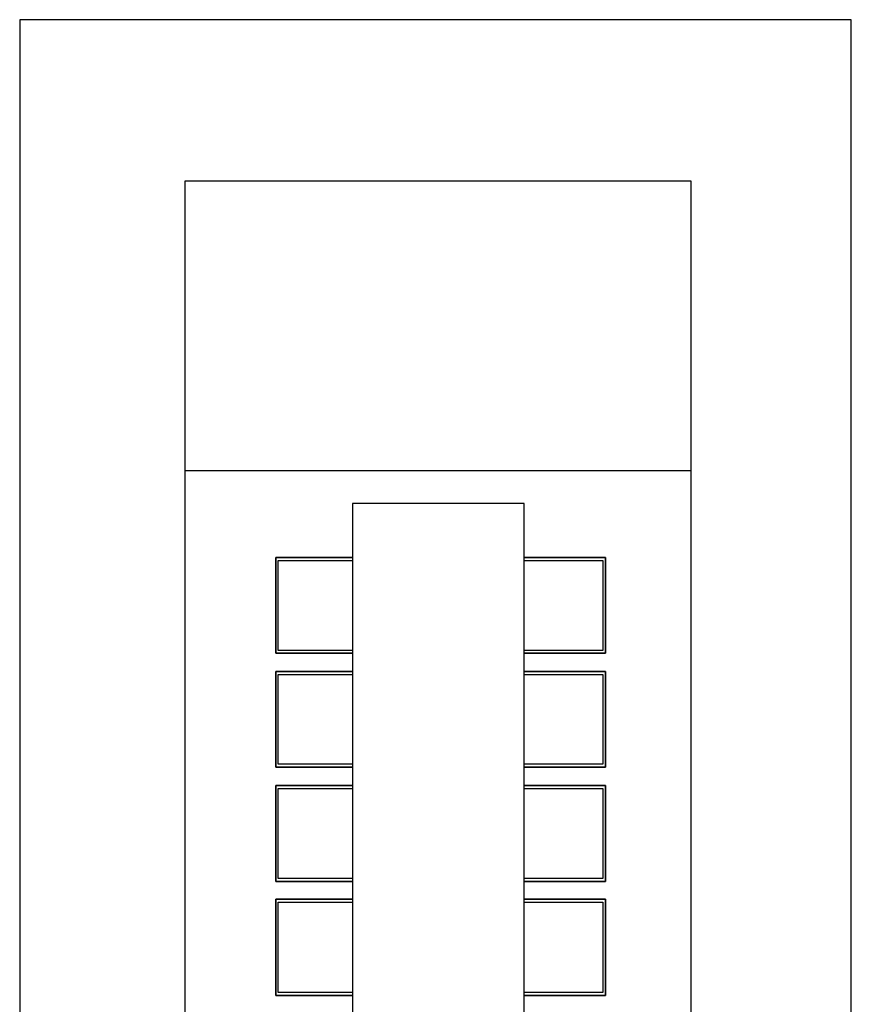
# Model space of a CAD drawing. Header units: millimetres. Extents: x 335 to 91596, y -1 to 84.
# Tile 77 of 87: x 372.42 to 375.47, y 46.76 to 50.37. Entities that reach past the tile are written whole.
import ezdxf

# ---------------------------------------------------------------- set-up
doc = ezdxf.new("R2010")
doc.units = ezdxf.units.MM
doc.header["$MEASUREMENT"] = 0

msp = doc.modelspace()

# ---------------------------------------------------------------- linework, layer by layer
at = {"color": 7}
for p, q in [((375.471, 50.3732), (372.421, 50.3732)), ((372.421, 50.3732), (372.421, 36.4452)), ((375.471, 36.4452), (375.471, 50.3732)), ((373.36, 48.4002), (373.36, 48.0492)), ((373.641, 48.4002), (373.36, 48.4002)), ((373.369, 48.0592), (373.369, 48.3892)), ((373.369, 48.3892), (373.641, 48.3892)), ((374.57, 48.4002), (374.271, 48.4002)), ((374.271, 48.3892), (374.56, 48.3892)), ((374.56, 48.3892), (374.56, 48.0592)), ((374.57, 48.0492), (374.57, 48.4002)), ((373.36, 48.0492), (373.641, 48.0492)), ((373.641, 48.0592), (373.369, 48.0592)), ((374.56, 48.0592), (374.271, 48.0592)), ((374.271, 48.0492), (374.57, 48.0492)), ((373.36, 47.9812), (373.36, 47.6312)), ((373.641, 47.9812), (373.36, 47.9812)), ((374.57, 47.9812), (374.271, 47.9812)), ((374.57, 47.6312), (374.57, 47.9812)), ((373.369, 47.6412), (373.369, 47.9712)), ((373.369, 47.9712), (373.641, 47.9712)), ((374.271, 47.9712), (374.56, 47.9712)), ((374.56, 47.9712), (374.56, 47.6412)), ((373.36, 47.6312), (373.641, 47.6312)), ((373.641, 47.6412), (373.369, 47.6412)), ((374.56, 47.6412), (374.271, 47.6412)), ((374.271, 47.6312), (374.57, 47.6312)), ((373.36, 47.5632), (373.36, 47.2112)), ((373.641, 47.5632), (373.36, 47.5632)), ((373.369, 47.2222), (373.369, 47.5522)), ((373.369, 47.5522), (373.641, 47.5522)), ((374.57, 47.5632), (374.271, 47.5632)), ((374.271, 47.5522), (374.56, 47.5522)), ((374.56, 47.5522), (374.56, 47.2222)), ((374.57, 47.2112), (374.57, 47.5632)), ((373.641, 47.2222), (373.369, 47.2222)), ((374.56, 47.2222), (374.271, 47.2222)), ((373.36, 47.2112), (373.641, 47.2112)), ((374.271, 47.2112), (374.57, 47.2112)), ((373.36, 47.1462), (373.36, 46.7932)), ((373.641, 47.1462), (373.36, 47.1462)), ((374.57, 47.1462), (374.271, 47.1462)), ((374.57, 46.7932), (374.57, 47.1462)), ((373.369, 46.8042), (373.369, 47.1352)), ((373.369, 47.1352), (373.641, 47.1352)), ((374.271, 47.1352), (374.56, 47.1352)), ((374.56, 47.1352), (374.56, 46.8042)), ((373.36, 46.7932), (373.641, 46.7932)), ((373.641, 46.8042), (373.369, 46.8042)), ((374.56, 46.8042), (374.271, 46.8042)), ((374.271, 46.7932), (374.57, 46.7932))]:
    msp.add_line(p, q, dxfattribs=at)
at = {"color": 7, "linetype": 'Continuous'}
for p, q in [((374.884, 49.7802), (373.027, 49.7802)), ((373.027, 49.7802), (373.027, 48.7182)), ((374.884, 48.7182), (374.884, 49.7802)), ((373.027, 48.7182), (373.027, 44.4052)), ((374.884, 48.7182), (373.027, 48.7182)), ((374.884, 44.4052), (374.884, 48.7182)), ((374.271, 48.5982), (373.641, 48.5982)), ((373.641, 48.5982), (373.641, 44.5422)), ((374.271, 44.5422), (374.271, 48.5982)), ((373.36, 48.4002), (373.641, 48.4002)), ((373.36, 48.0492), (373.36, 48.4002)), ((374.271, 48.4002), (374.57, 48.4002)), ((374.57, 48.4002), (374.57, 48.0492)), ((373.641, 48.0492), (373.36, 48.0492)), ((374.57, 48.0492), (374.271, 48.0492)), ((373.36, 47.6312), (373.36, 47.9812)), ((373.36, 47.9812), (373.641, 47.9812)), ((374.271, 47.9812), (374.57, 47.9812)), ((374.57, 47.9812), (374.57, 47.6312)), ((373.641, 47.6312), (373.36, 47.6312)), ((374.57, 47.6312), (374.271, 47.6312)), ((373.36, 47.2112), (373.36, 47.5632)), ((373.36, 47.5632), (373.641, 47.5632)), ((374.271, 47.5632), (374.57, 47.5632)), ((374.57, 47.5632), (374.57, 47.2112)), ((373.641, 47.2112), (373.36, 47.2112)), ((374.57, 47.2112), (374.271, 47.2112)), ((373.36, 46.7932), (373.36, 47.1462)), ((373.36, 47.1462), (373.641, 47.1462)), ((374.271, 47.1462), (374.57, 47.1462)), ((374.57, 47.1462), (374.57, 46.7932)), ((373.641, 46.7932), (373.36, 46.7932)), ((374.57, 46.7932), (374.271, 46.7932))]:
    msp.add_line(p, q, dxfattribs=at)

doc.saveas('drawing.dxf')
